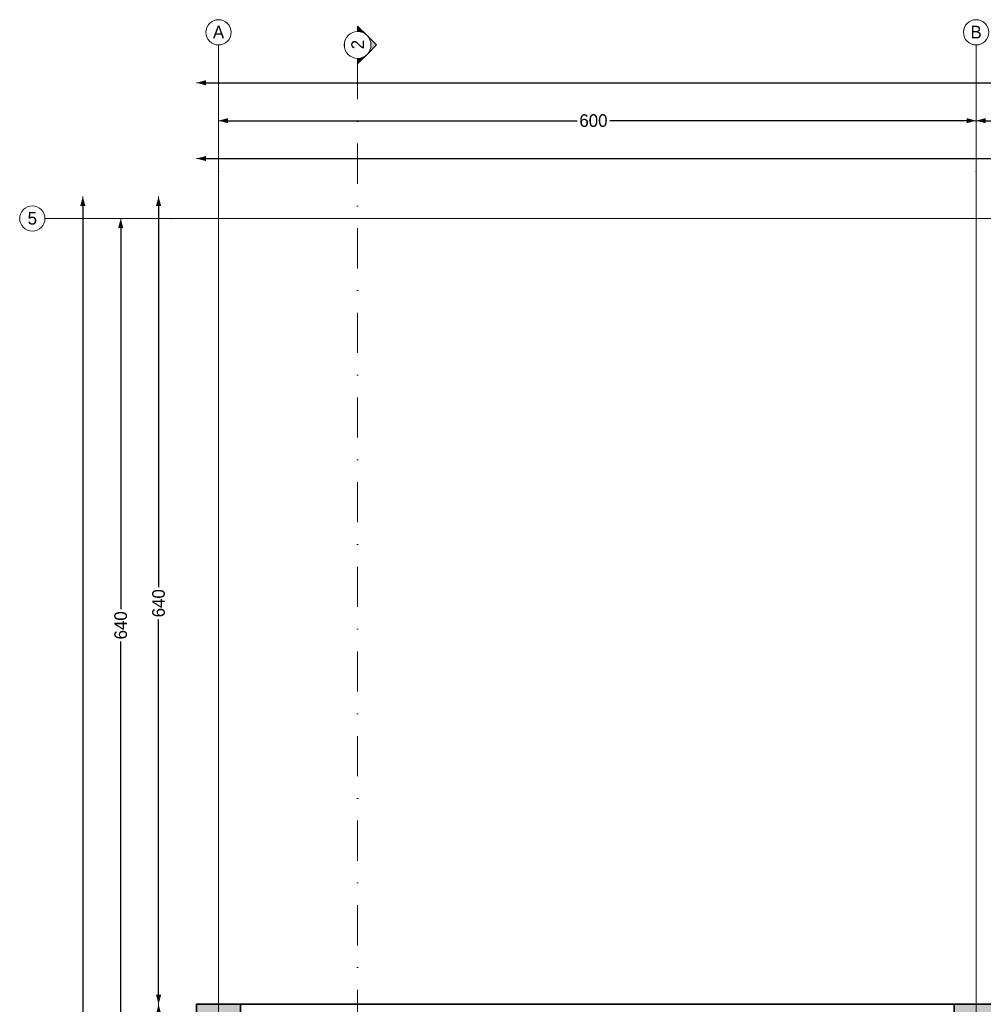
# Model space of a CAD drawing. Header units: inches. Extents: x -177438 to 34922, y -9538 to 55319.
# Tile 22 of 59: x -17806 to -10174, y 11797 to 19597. Entities that reach past the tile are written whole.
import ezdxf
from ezdxf.enums import TextEntityAlignment as Align

# ---------------------------------------------------------------- set-up
doc = ezdxf.new("R2010")
doc.units = ezdxf.units.IN
doc.header["$MEASUREMENT"] = 0
doc.set_wipeout_variables(frame=1)
doc.linetypes.add('Dot & Dashed', pattern=[670.277762, 317.5, -176.388889, 0, -176.388874])
doc.linetypes.add('Wipeout_Contour', pattern=[1000, 0, -1000])
for name, color, linetype in [('Dimensioning - General', 7, 'Continuous'), ('Marker - Section', 7, 'Continuous'), ('Structural - Bearing', 7, 'Continuous'), ('Structural - Grid', 7, 'Continuous')]:
    doc.layers.add(name, color=color, linetype=linetype)
for name, color, linetype, lineweight, true_color in [('Marker - Section_Pen_No__108', 7, 'Continuous', 13, 0xfd8379), ('Structural - Bearing_Pen_No__161', 7, 'Continuous', 13, 0x6a6a6a), ('Structural - Bearing_Pen_No__28', 7, 'Continuous', 35, 0xa80f02), ('Structural - Grid_Pen_No__81', 7, 'Continuous', 20, 0x6a6a6a)]:
    doc.layers.add(name, color=color, linetype=linetype, lineweight=lineweight, true_color=true_color)
for name, color, linetype, lineweight in [('Structural - Bearing_Pen_No__1', 7, 'Continuous', 13), ('Structural - Bearing_Pen_No__20', 1, 'Continuous', 0), ('Structural - Bearing_Pen_No__27', 7, 'Continuous', 35)]:
    doc.layers.add(name, color=color, linetype=linetype, lineweight=lineweight)
doc.styles.add('GENERATED_STYLE_3', font='txt')
doc.dimstyles.new('GENERATED_STYLE__1', dxfattribs={"dimtxt": 100, "dimasz": 76, "dimexe": 0.18, "dimexo": 0.0625, "dimgap": 0, "dimtad": 0, "dimdec": 0, "dimlfac": 0.1, "dimzin": 0, "dimdsep": 46, "dimtxsty": 'GENERATED_STYLE_3', "dimblk": 'ARROWHEAD_5', "dimblk1": 'ARROWHEAD_5', "dimblk2": 'ARROWHEAD_5', "dimcen": 0.09, "dimse1": 1, "dimse2": 1, "dimclrd": 7, "dimclre": 7, "dimclrt": 7, "dimadec": 0, "dimazin": 0, "dimtfac": 1, "dimtdec": 4, "dimtmove": 0, "dimatfit": 3, "dimfxl": 1, "dimtolj": 1, "dimtzin": 0, "dimarcsym": 0})
doc.dimstyles.new('GENERATED_STYLE__2', dxfattribs={"dimtxt": 100, "dimasz": 76, "dimexe": 0.18, "dimexo": 0.0625, "dimgap": 0, "dimtad": 0, "dimtih": 1, "dimtoh": 1, "dimdec": 0, "dimlfac": 0.1, "dimzin": 0, "dimdsep": 46, "dimtxsty": 'GENERATED_STYLE_3', "dimblk": 'ARROWHEAD_5', "dimblk1": 'ARROWHEAD_5', "dimblk2": 'ARROWHEAD_5', "dimcen": 0.09, "dimse1": 1, "dimse2": 1, "dimclrd": 7, "dimclre": 7, "dimclrt": 7, "dimadec": 0, "dimazin": 0, "dimtfac": 1, "dimtdec": 4, "dimtmove": 0, "dimatfit": 3, "dimfxl": 1, "dimtolj": 1, "dimtzin": 0, "dimarcsym": 0})

# ---------------------------------------------------------------- blocks, each defined once
blk = doc.blocks.new('Slab_1', base_point=(-47183.8, 14488))
at = {"layer": 'Structural - Bearing_Pen_No__1', "color": 7, "linetype": 'Continuous', "lineweight": 13, "flags": 128}
blk.add_lwpolyline([(-47183.8, 14488), (1166.2, 14488), (1166.2, 32488), (1166.2, 39238), (-26465.1, 39238), (-29183.8, 32838), (-47183.8, 32838)], close=True, dxfattribs=at)
blk = doc.blocks.new('Wall_2', base_point=(-46833.8, 32838))
at = {"layer": 'Structural - Bearing_Pen_No__27', "color": 7, "linetype": 'Continuous', "lineweight": 35, "flags": 128}
blk.add_lwpolyline([(-41183.8, 32838), (-46833.8, 32838)], dxfattribs=at)
blk = doc.blocks.new('Column_2', base_point=(-47008.8, 32663))
at = {"layer": 'Structural - Bearing_Pen_No__161', "linetype": 'Continuous', "lineweight": 0, "true_color": 0x6a6a6a}
blk.add_hatch(color=251, dxfattribs=at).paths.add_polyline_path([(-46833.8, 32488), (-46833.8, 32838), (-47183.8, 32838), (-47183.8, 32488)])
at = {"layer": 'Structural - Bearing_Pen_No__20', "color": 1, "linetype": 'Continuous', "lineweight": 0}
for p, q in [((-47008.8, 32743), (-47008.8, 32918)), ((-47088.8, 32663), (-47263.8, 32663)), ((-46928.8, 32663), (-46753.8, 32663)), ((-47008.8, 32583), (-47008.8, 32408))]:
    blk.add_line(p, q, dxfattribs=at)
blk.add_point((-47008.8, 32663), dxfattribs=at)
at = {"layer": 'Structural - Bearing_Pen_No__28', "color": 14, "linetype": 'Continuous', "lineweight": 35, "true_color": 0xa80f02, "flags": 128}
blk.add_lwpolyline([(-46833.8, 32488), (-46833.8, 32838), (-47183.8, 32838), (-47183.8, 32488)], close=True, dxfattribs=at)
blk = doc.blocks.new('Column_8', base_point=(-41008.8, 32663))
at = {"layer": 'Structural - Bearing_Pen_No__161', "linetype": 'Continuous', "lineweight": 0, "true_color": 0x6a6a6a}
blk.add_hatch(color=251, dxfattribs=at).paths.add_polyline_path([(-40833.8, 32488), (-40833.8, 32838), (-41183.8, 32838), (-41183.8, 32488)])
at = {"layer": 'Structural - Bearing_Pen_No__20', "color": 1, "linetype": 'Continuous', "lineweight": 0}
for p, q in [((-41008.8, 32743), (-41008.8, 32918)), ((-41088.8, 32663), (-41263.8, 32663)), ((-40928.8, 32663), (-40753.8, 32663)), ((-41008.8, 32583), (-41008.8, 32408))]:
    blk.add_line(p, q, dxfattribs=at)
blk.add_point((-41008.8, 32663), dxfattribs=at)
at = {"layer": 'Structural - Bearing_Pen_No__28', "color": 14, "linetype": 'Continuous', "lineweight": 35, "true_color": 0xa80f02, "flags": 128}
blk.add_lwpolyline([(-40833.8, 32488), (-40833.8, 32838), (-41183.8, 32838), (-41183.8, 32488)], close=True, dxfattribs=at)
blk = doc.blocks.new('Standard grid marker')
at = {"layer": 'Structural - Grid_Pen_No__81', "color": 251, "linetype": 'Continuous', "lineweight": 20, "true_color": 0x6a6a6a}
for p, q in [((1000, 0), (51328.1, 0)), ((51328.1, 0), (52328.1, 0))]:
    blk.add_line(p, q, dxfattribs=at)
blk.add_circle((52428.1, 0), 100, dxfattribs=at)
blk.add_point((51328.1, 0), dxfattribs=at)
blk.add_point((51328.1, 0), dxfattribs=at)
at = {"layer": 'Structural - Grid_Pen_No__81', "color": 251, "lineweight": 20, "true_color": 0x6a6a6a, "style": 'GENERATED_STYLE_3'}
for tag, p in [('AC_MarkerText_1_0', (-100, -144)), ('AC_MarkerText_1_1', (52428.1, -144))]:
    blk.add_attdef(tag, text='', height=100, rotation=180, dxfattribs=at).set_placement(p, align=Align.TOP_CENTER)
blk = doc.blocks.new('Standard grid marker_2')
at = {"layer": 'Structural - Grid_Pen_No__81', "color": 251, "linetype": 'Continuous', "lineweight": 20, "true_color": 0x6a6a6a}
for p, q in [((1000, 0), (27734.9, 0)), ((27734.9, 0), (28734.9, 0))]:
    blk.add_line(p, q, dxfattribs=at)
blk.add_circle((28834.9, 0), 100, dxfattribs=at)
blk.add_point((27734.9, 0), dxfattribs=at)
blk.add_point((27734.9, 0), dxfattribs=at)
at = {"layer": 'Structural - Grid_Pen_No__81', "color": 251, "lineweight": 20, "true_color": 0x6a6a6a, "style": 'GENERATED_STYLE_3'}
for tag, p in [('AC_MarkerText_1_0', (-1.5, -46.7)), ('AC_MarkerText_1_1', (28933.4, -46.7))]:
    blk.add_attdef(tag, text='', height=100, rotation=270, dxfattribs=at).set_placement(p, align=Align.TOP_CENTER)
blk = doc.blocks.new('ARROWHEAD_5')
at = {"linetype": 'Continuous', "lineweight": 0}
blk.add_hatch(color=0, dxfattribs=at).paths.add_polyline_path([(-1, 0.2679), (0, 0), (-1, -0.2679)])
at = {"color": 0, "linetype": 'Continuous', "lineweight": 0}
blk.add_line((0, 0), (-1, 0), dxfattribs=at)
blk = doc.blocks.new('*D160')
at = {"layer": 'Defpoints', "color": 0, "linetype": 'Continuous', "transparency": 16777216}
for p in [(-16706.3, 11797.3), (-16406.3, 11797.3), (-16406.3, -3601.7)]:
    blk.add_point(p, dxfattribs=at)
at = {"layer": 'Dimensioning - General', "color": 7, "linetype": 'Continuous', "lineweight": -2, "transparency": 16777216}
for p, q in [((-16706.3, 11721.3), (-16706.3, 4246.9)), ((-16706.3, -3525.7), (-16706.3, 3913.6))]:
    blk.add_line(p, q, dxfattribs=at)
at = {"layer": 'Dimensioning - General', "color": 7, "linetype": 'Continuous', "lineweight": -2, "transparency": 16777216, "xscale": 76.00000000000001, "yscale": 76.00000000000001, "zscale": 76.00000000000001}
for p, rotation in [((-16706.3, 11797.3), 90), ((-16706.3, -3601.7), 270)]:
    blk.add_blockref('ARROWHEAD_5', p, dxfattribs=dict(at, rotation=rotation))
at = {"layer": 'Dimensioning - General', "color": 7, "linetype": 'Continuous', "lineweight": 13, "transparency": 16777216, "insert": (-16706.3, 4080.2), "char_height": 100, "attachment_point": 5, "rotation": 90, "style": 'GENERATED_STYLE_3'}
blk.add_mtext('\\A1;1540', dxfattribs=at)
blk = doc.blocks.new('*D161')
at = {"layer": 'Defpoints', "color": 0, "linetype": 'Continuous', "transparency": 16777216}
for p in [(-16706.3, 18197.3), (4312.4, 18197.3), (-16406.3, 11797.3)]:
    blk.add_point(p, dxfattribs=at)
at = {"layer": 'Dimensioning - General', "color": 7, "linetype": 'Continuous', "lineweight": -2, "transparency": 16777216}
for p, q in [((-16706.3, 18121.3), (-16706.3, 15102.9)), ((-16706.3, 11873.3), (-16706.3, 14845.8))]:
    blk.add_line(p, q, dxfattribs=at)
at = {"layer": 'Dimensioning - General', "color": 7, "linetype": 'Continuous', "lineweight": -2, "transparency": 16777216, "xscale": 76.00000000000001, "yscale": 76.00000000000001, "zscale": 76.00000000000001}
for p, rotation in [((-16706.3, 18197.3), 90), ((-16706.3, 11797.3), 270)]:
    blk.add_blockref('ARROWHEAD_5', p, dxfattribs=dict(at, rotation=rotation))
at = {"layer": 'Dimensioning - General', "color": 7, "linetype": 'Continuous', "lineweight": 13, "transparency": 16777216, "insert": (-16706.3, 14974.3), "char_height": 100, "attachment_point": 5, "rotation": 90, "style": 'GENERATED_STYLE_3'}
blk.add_mtext('\\A1;640', dxfattribs=at)
blk = doc.blocks.new('*D165')
at = {"layer": 'Defpoints', "color": 0, "linetype": 'Continuous', "transparency": 16777216}
for p in [(-17006.3, 18022.3), (-16982.2, 18022.3), (-17164.2, 11622.3)]:
    blk.add_point(p, dxfattribs=at)
at = {"layer": 'Dimensioning - General', "color": 7, "linetype": 'Continuous', "lineweight": -2, "transparency": 16777216}
for p, q in [((-17006.3, 17946.3), (-17006.3, 14927.9)), ((-17006.3, 11698.3), (-17006.3, 14670.8))]:
    blk.add_line(p, q, dxfattribs=at)
at = {"layer": 'Dimensioning - General', "color": 7, "linetype": 'Continuous', "lineweight": -2, "transparency": 16777216, "xscale": 76.00000000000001, "yscale": 76.00000000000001, "zscale": 76.00000000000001}
for p, rotation in [((-17006.3, 18022.3), 90), ((-17006.3, 11622.3), 270)]:
    blk.add_blockref('ARROWHEAD_5', p, dxfattribs=dict(at, rotation=rotation))
at = {"layer": 'Dimensioning - General', "color": 7, "linetype": 'Continuous', "lineweight": 13, "transparency": 16777216, "insert": (-17006.3, 14799.3), "char_height": 100, "attachment_point": 5, "rotation": 90, "style": 'GENERATED_STYLE_3'}
blk.add_mtext('\\A1;640', dxfattribs=at)
blk = doc.blocks.new('*D166')
at = {"layer": 'Defpoints', "color": 0, "linetype": 'Continuous', "transparency": 16777216}
for p in [(-17306.3, 18197.3), (-16706.3, 18197.3), (-16406.3, -6552.7)]:
    blk.add_point(p, dxfattribs=at)
at = {"layer": 'Dimensioning - General', "color": 7, "linetype": 'Continuous', "lineweight": -2, "transparency": 16777216}
for p, q in [((-17306.3, 18121.3), (-17306.3, 5984.4)), ((-17306.3, -6476.7), (-17306.3, 5632))]:
    blk.add_line(p, q, dxfattribs=at)
at = {"layer": 'Dimensioning - General', "color": 7, "linetype": 'Continuous', "lineweight": -2, "transparency": 16777216, "xscale": 76.00000000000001, "yscale": 76.00000000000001, "zscale": 76.00000000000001}
for p, rotation in [((-17306.3, 18197.3), 90), ((-17306.3, -6552.7), 270)]:
    blk.add_blockref('ARROWHEAD_5', p, dxfattribs=dict(at, rotation=rotation))
at = {"layer": 'Dimensioning - General', "color": 7, "linetype": 'Continuous', "lineweight": 13, "transparency": 16777216, "insert": (-17306.3, 5808.2), "char_height": 100, "attachment_point": 5, "rotation": 90, "style": 'GENERATED_STYLE_3'}
blk.add_mtext('\\A1;2475', dxfattribs=at)
blk = doc.blocks.new('*D197')
at = {"layer": 'Defpoints', "color": 0, "linetype": 'Continuous', "transparency": 16777216}
for p in [(-16406.3, 18497.3), (-16406.3, 11797.3), (1593.7, 11797.3)]:
    blk.add_point(p, dxfattribs=at)
at = {"layer": 'Dimensioning - General', "color": 7, "linetype": 'Continuous', "lineweight": -2, "transparency": 16777216}
for p, q in [((-16330.3, 18497.3), (-7603.3, 18497.3)), ((1517.7, 18497.3), (-7269.9, 18497.3))]:
    blk.add_line(p, q, dxfattribs=at)
at = {"layer": 'Dimensioning - General', "color": 7, "linetype": 'Continuous', "lineweight": -2, "transparency": 16777216, "xscale": 76.00000000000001, "yscale": 76.00000000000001, "zscale": 76.00000000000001, "rotation": 180}
blk.add_blockref('ARROWHEAD_5', (-16406.3, 18497.3), dxfattribs=at)
at = {"layer": 'Dimensioning - General', "color": 7, "linetype": 'Continuous', "lineweight": -2, "transparency": 16777216, "xscale": 76.00000000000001, "yscale": 76.00000000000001, "zscale": 76.00000000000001}
blk.add_blockref('ARROWHEAD_5', (1593.7, 18497.3), dxfattribs=at)
at = {"layer": 'Dimensioning - General', "color": 7, "linetype": 'Continuous', "lineweight": 13, "transparency": 16777216, "insert": (-7436.6, 18497.3), "char_height": 100, "attachment_point": 5, "style": 'GENERATED_STYLE_3'}
blk.add_mtext('\\A1;1800', dxfattribs=at)
blk = doc.blocks.new('*D204')
at = {"layer": 'Defpoints', "color": 0, "linetype": 'Continuous', "transparency": 16777216}
for p in [(-4231.3, 19071.4), (-10231.3, 18815.5), (-10231.3, 18797.3)]:
    blk.add_point(p, dxfattribs=at)
at = {"layer": 'Dimensioning - General', "color": 7, "linetype": 'Continuous', "lineweight": -2, "transparency": 16777216}
for p, q in [((-10155.3, 18797.3), (-7390.8, 18797.3)), ((-4307.3, 18797.3), (-7133.6, 18797.3))]:
    blk.add_line(p, q, dxfattribs=at)
at = {"layer": 'Dimensioning - General', "color": 7, "linetype": 'Continuous', "lineweight": -2, "transparency": 16777216, "xscale": 76.00000000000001, "yscale": 76.00000000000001, "zscale": 76.00000000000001, "rotation": 180}
blk.add_blockref('ARROWHEAD_5', (-10231.3, 18797.3), dxfattribs=at)
at = {"layer": 'Dimensioning - General', "color": 7, "linetype": 'Continuous', "lineweight": -2, "transparency": 16777216, "xscale": 76.00000000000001, "yscale": 76.00000000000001, "zscale": 76.00000000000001}
blk.add_blockref('ARROWHEAD_5', (-4231.3, 18797.3), dxfattribs=at)
at = {"layer": 'Dimensioning - General', "color": 7, "linetype": 'Continuous', "lineweight": 13, "transparency": 16777216, "insert": (-7262.2, 18797.3), "char_height": 100, "attachment_point": 5, "style": 'GENERATED_STYLE_3'}
blk.add_mtext('\\A1;600', dxfattribs=at)
blk = doc.blocks.new('*D205')
at = {"layer": 'Defpoints', "color": 0, "linetype": 'Continuous', "transparency": 16777216}
for p in [(-16231.3, 18833.3), (-10231.3, 18815.5), (-16231.3, 18797.3)]:
    blk.add_point(p, dxfattribs=at)
at = {"layer": 'Dimensioning - General', "color": 7, "linetype": 'Continuous', "lineweight": -2, "transparency": 16777216}
for p, q in [((-16155.3, 18797.3), (-13390.8, 18797.3)), ((-10307.3, 18797.3), (-13133.6, 18797.3))]:
    blk.add_line(p, q, dxfattribs=at)
at = {"layer": 'Dimensioning - General', "color": 7, "linetype": 'Continuous', "lineweight": -2, "transparency": 16777216, "xscale": 76.00000000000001, "yscale": 76.00000000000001, "zscale": 76.00000000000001, "rotation": 180}
blk.add_blockref('ARROWHEAD_5', (-16231.3, 18797.3), dxfattribs=at)
at = {"layer": 'Dimensioning - General', "color": 7, "linetype": 'Continuous', "lineweight": -2, "transparency": 16777216, "xscale": 76.00000000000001, "yscale": 76.00000000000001, "zscale": 76.00000000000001}
blk.add_blockref('ARROWHEAD_5', (-10231.3, 18797.3), dxfattribs=at)
at = {"layer": 'Dimensioning - General', "color": 7, "linetype": 'Continuous', "lineweight": 13, "transparency": 16777216, "insert": (-13262.2, 18797.3), "char_height": 100, "attachment_point": 5, "style": 'GENERATED_STYLE_3'}
blk.add_mtext('\\A1;600', dxfattribs=at)
blk = doc.blocks.new('*D206')
at = {"layer": 'Defpoints', "color": 0, "linetype": 'Continuous', "transparency": 16777216}
for p in [(-16406.3, 19097.3), (31943.7, 18197.3), (-16406.3, 11797.3)]:
    blk.add_point(p, dxfattribs=at)
at = {"layer": 'Dimensioning - General', "color": 7, "linetype": 'Continuous', "lineweight": -2, "transparency": 16777216}
for p, q in [((-16330.3, 19097.3), (7571.2, 19097.3)), ((31867.7, 19097.3), (7923.5, 19097.3))]:
    blk.add_line(p, q, dxfattribs=at)
at = {"layer": 'Dimensioning - General', "color": 7, "linetype": 'Continuous', "lineweight": -2, "transparency": 16777216, "xscale": 76.00000000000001, "yscale": 76.00000000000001, "zscale": 76.00000000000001, "rotation": 180}
blk.add_blockref('ARROWHEAD_5', (-16406.3, 19097.3), dxfattribs=at)
at = {"layer": 'Dimensioning - General', "color": 7, "linetype": 'Continuous', "lineweight": -2, "transparency": 16777216, "xscale": 76.00000000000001, "yscale": 76.00000000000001, "zscale": 76.00000000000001}
blk.add_blockref('ARROWHEAD_5', (31943.7, 19097.3), dxfattribs=at)
at = {"layer": 'Dimensioning - General', "color": 7, "linetype": 'Continuous', "lineweight": 13, "transparency": 16777216, "insert": (7747.4, 19097.3), "char_height": 100, "attachment_point": 5, "style": 'GENERATED_STYLE_3'}
blk.add_mtext('\\A1;4835', dxfattribs=at)
blk = doc.blocks.new('Cutting Plane_3', base_point=(-45907.6, 11703.1))
at = {"layer": 'Marker - Section_Pen_No__108', "color": 11, "linetype": 'Dot & Dashed', "lineweight": 13, "true_color": 0xfd8379}
blk.add_line((-45907.6, 11853.1), (-45907.6, 40288), dxfattribs=at)
at = {"color": 254, "linetype": 'Wipeout_Contour', "lineweight": 0, "ltscale": 1101203.080704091}
blk.add_wipeout([(-45907.6, 40331.9), (-45907.6, 40331.9), (-45861.6, 40342.4), (-45824.6, 40371.8), (-45804.2, 40414.4), (-45804.2, 40461.6), (-45824.6, 40504.1), (-45861.6, 40533.5), (-45907.6, 40544), (-45907.6, 40544), (-45907.6, 40544), (-45953.6, 40533.5), (-45990.5, 40504.1), (-46011, 40461.6), (-46011, 40414.4), (-45990.5, 40371.8), (-45953.6, 40342.4)], dxfattribs=at).dxf.layer = 'Marker - Section'
at = {"layer": 'Marker - Section_Pen_No__108', "linetype": 'Continuous', "lineweight": 13, "true_color": 0xfd8379}
for points in [[(-45907.6, 40588), (-45907.6, 40544, -0.198912), (-45832.6, 40513)], [(-45832.6, 40513, -0.414214), (-45832.6, 40363), (-45757.6, 40438)], [(-45907.6, 40288), (-45832.6, 40363, -0.198912), (-45907.6, 40331.9)]]:
    blk.add_hatch(color=11, dxfattribs=at).paths.add_polyline_path(points)
at = {"layer": 'Marker - Section_Pen_No__108', "color": 11, "linetype": 'Continuous', "lineweight": 13, "true_color": 0xfd8379, "flags": 128}
for points in [[(-45907.6, 40588), (-45907.6, 40544, -0.198912), (-45832.6, 40513)], [(-45832.6, 40513, -0.414214), (-45832.6, 40363), (-45757.6, 40438)], [(-45907.6, 40288), (-45907.6, 40331.9, 0.198912), (-45832.6, 40363)]]:
    blk.add_lwpolyline(points, format="xyb", close=True, dxfattribs=at)
at = {"layer": 'Marker - Section_Pen_No__108', "color": 11, "linetype": 'Continuous', "lineweight": 13, "true_color": 0xfd8379}
blk.add_circle((-45907.6, 40438), 106.1, dxfattribs=at)
at = {"layer": 'Marker - Section_Pen_No__108', "color": 11, "lineweight": 13, "true_color": 0xfd8379, "insert": (-45857.6, 40477.8), "char_height": 100, "attachment_point": 9, "rotation": 90, "style": 'GENERATED_STYLE_3'}
blk.add_mtext('\\A1;{\\pqr;\\pt0;\\fBOG 2018|b0|i0|c0|p0;\\W1.000000;2}', dxfattribs=at)

msp = doc.modelspace()

# ---------------------------------------------------------------- block references
at = {"layer": 'Structural - Bearing', "color": 7, "linetype": 'Continuous', "lineweight": 13}
msp.add_blockref('Slab_1', (-16406.28398, -6552.71606), dxfattribs=at)
at = {"layer": 'Structural - Bearing', "color": 14, "lineweight": 35, "true_color": 0xa80f02}
for name, p in [('Column_2', (-16231.28398, 11622.28394)), ('Column_8', (-10231.28398, 11622.28394))]:
    msp.add_blockref(name, p, dxfattribs=at)
at = {"layer": 'Structural - Bearing', "color": 7, "lineweight": 35}
msp.add_blockref('Wall_2', (-16056.28398, 11797.28394), dxfattribs=at)
at = {"layer": 'Structural - Grid', "color": 8, "linetype": 'Continuous', "lineweight": 15}
ref = msp.add_blockref('Standard grid marker_2', (-16231.28398, -9337.64184), dxfattribs=dict(at, zscale=1000, rotation=90))
ref.add_attrib('AC_MarkerText_1_1', 'A', dxfattribs={"layer": 'Structural - Grid_Pen_No__81', "color": 251, "lineweight": 20, "true_color": 0x6a6a6a, "height": 100, "rotation": 360, "style": 'GENERATED_STYLE_3'}).set_placement((-16231.28398, 19549.10211), align=Align.TOP_CENTER)
ref = msp.add_blockref('Standard grid marker_2', (-10231.28398, -9337.64184), dxfattribs=dict(at, zscale=1000, rotation=90))
ref.add_attrib('AC_MarkerText_1_1', 'B', dxfattribs={"layer": 'Structural - Grid_Pen_No__81', "color": 251, "lineweight": 20, "true_color": 0x6a6a6a, "height": 100, "rotation": 360, "style": 'GENERATED_STYLE_3'}).set_placement((-10231.28398, 19549.10211), align=Align.TOP_CENTER)
ref = msp.add_blockref('Standard grid marker', (34721.7883, 18022.28394), dxfattribs=dict(at, zscale=1000, rotation=180))
ref.add_attrib('AC_MarkerText_1_1', '5', dxfattribs={"layer": 'Structural - Grid_Pen_No__81', "color": 251, "lineweight": 20, "true_color": 0x6a6a6a, "height": 100, "rotation": 360, "style": 'GENERATED_STYLE_3'}).set_placement((-17706.28398, 18074.10211), align=Align.TOP_CENTER)

# ---------------------------------------------------------------- dimensions: what is measured, and where the dimension line sits
at = {"layer": 'Dimensioning - General', "color": 7, "linetype": 'Continuous', "lineweight": 13}
for base, p1, p2, picture, middle in [((-16406.28398, 19097.28394), (31943.71602, 18197.28394), (-16406.28398, 11797.28394), '*D206', (7747.35252, 19097.28394)), ((-10231.28398, 18797.28394), (-4231.28398, 19071.43608), (-10231.28398, 18815.5063), '*D204', (-7262.22047, 18797.28394)), ((-16231.28398, 18797.28394), (-10231.28398, 18815.5063), (-16231.28398, 18833.29727), '*D205', (-13262.22047, 18797.28394)), ((-16406.28398, 18497.28394), (1593.71602, 11797.28394), (-16406.28398, 11797.28394), '*D197', (-7436.59301, 18497.28394))]:
    dim = msp.add_linear_dim(base=base, p1=p1, p2=p2, angle=180, dimstyle='GENERATED_STYLE__2', dxfattribs=at)
    dim.commit()
    dim.dimension.update_dxf_attribs({"geometry": picture, "text_midpoint": middle, "dimtype": 160})
for base, p1, p2, picture, middle in [((-17306.28398, 18197.28394), (-16406.28398, -6552.71606), (-16706.28398, 18197.28394), '*D166', (-17306.28398, 5808.19343)), ((-16706.28398, 18197.28394), (-16406.28398, 11797.28394), (4312.35569, 18197.28394), '*D161', (-16706.28398, 14974.34743)), ((-17006.28398, 18022.28394), (-17164.21583, 11622.28394), (-16982.1775, 18022.28394), '*D165', (-17006.28398, 14799.34743)), ((-16706.28398, 11797.28394), (-16406.28398, -3601.67975), (-16406.28398, 11797.28394), '*D160', (-16706.28398, 4080.22061))]:
    dim = msp.add_linear_dim(base=base, p1=p1, p2=p2, angle=90, dimstyle='GENERATED_STYLE__1', dxfattribs=at)
    dim.commit()
    dim.dimension.update_dxf_attribs({"geometry": picture, "text_midpoint": middle, "dimtype": 160, "text_rotation": 90})

# ---------------------------------------------------------------- next in the draw order: block references
at = {"layer": 'Marker - Section', "color": 11, "lineweight": 13, "true_color": 0xfd8379}
msp.add_blockref('Cutting Plane_3', (-15130.06954, -9337.64184), dxfattribs=at)

doc.saveas('drawing.dxf')
